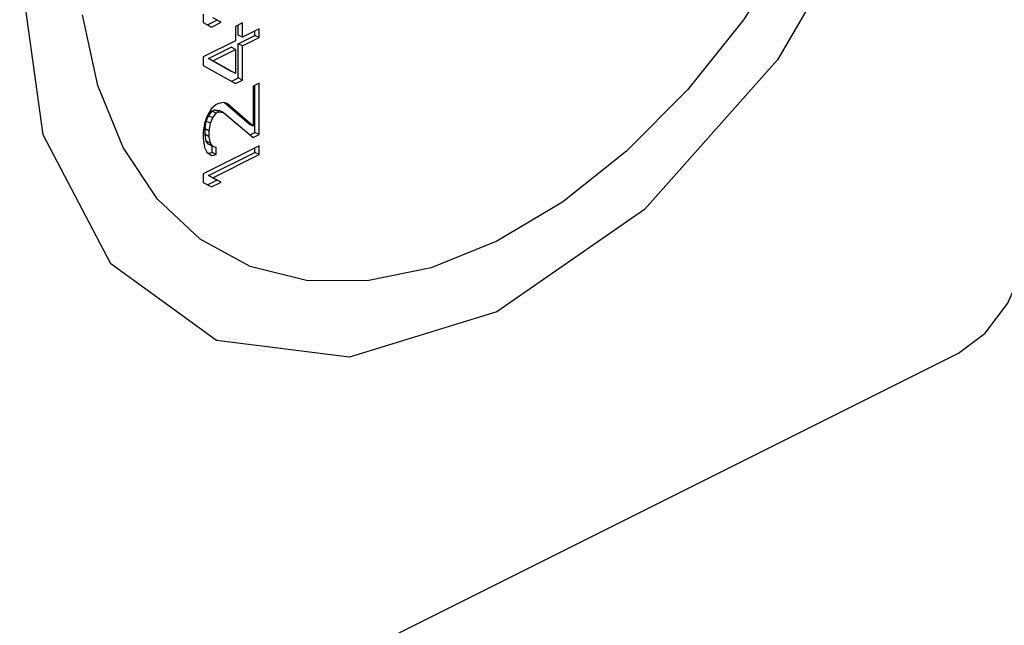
# Paper-space layout '005_EXP_CORICANT_PE_DRAWING_3_1' of a CAD drawing. Header units: millimetres. Extents: x 6 to 413, y 7 to 290.
# Tile 9 of 228: x 198.676 to 199.572, y 46.628 to 47.179. Entities that reach past the tile are written whole.
import ezdxf

# ---------------------------------------------------------------- set-up
doc = ezdxf.new("R2010")
doc.units = ezdxf.units.MM
doc.header["$LTSCALE"] = 23.1
doc.layers.add('124100000115A_M4_18T_L11_D_BL14', color=7, linetype='CONTINUOUS')
doc.layers.add('FAN_TRAY_L_R_MP_BL13', color=7, linetype='CONTINUOUS')

# ---------------------------------------------------------------- blocks, each defined once
blk = doc.blocks.new('FAN_TRAY_L_R_MP_BL13', base_point=(211.5998, 55.81422))
at = {"layer": 'FAN_TRAY_L_R_MP_BL13', "color": 3, "linetype": 'Continuous'}
for p, q in [((199.46191, 47.3085), (199.36582, 47.14277)), ((198.6905, 46.45605), (199.53055, 46.87607))]:
    blk.add_line(p, q, dxfattribs=at)
for points in [[(198.97631, 46.87246), (198.85523, 46.88748), (198.75914, 46.95712), (198.69745, 47.07456), (198.67619, 47.22831)], [(199.36582, 47.14277), (199.24474, 47.00668), (199.11053, 46.91353), (198.97631, 46.87246)], [(199.53055, 46.87607), (199.5549, 46.89418), (199.57555, 46.9214), (199.58934, 46.95358), (199.59419, 46.98583)]]:
    blk.add_lwpolyline(points, dxfattribs=at)
blk = doc.blocks.new('124100000115A_M4_18T_L11_D_BL14', base_point=(199.11053, 47.44548))
at = {"layer": '124100000115A_M4_18T_L11_D_BL14', "color": 7, "linetype": 'Continuous'}
for p, q in [((198.84324, 47.18453), (198.84324, 47.17674)), ((198.847, 47.17464), (198.85567, 47.17897)), ((198.85949, 47.17707), (198.85191, 47.18107)), ((198.84324, 47.17674), (198.85082, 47.17273)), ((198.85082, 47.17273), (198.85949, 47.17707)), ((198.87899, 47.17642), (198.87249, 47.17317)), ((198.87249, 47.17317), (198.87249, 47.16018)), ((198.87517, 47.16534), (198.87517, 47.17451)), ((198.87899, 47.16343), (198.87899, 47.17642)), ((198.89415, 47.17101), (198.87899, 47.16343)), ((198.89033, 47.16513), (198.89033, 47.16911)), ((198.89415, 47.16322), (198.89415, 47.17101)), ((198.87249, 47.16018), (198.84324, 47.14556)), ((198.87899, 47.16343), (198.87517, 47.16534)), ((198.87517, 47.15755), (198.89033, 47.16513)), ((198.87899, 47.15564), (198.89415, 47.16322)), ((198.89415, 47.16322), (198.89033, 47.16513)), ((198.84809, 47.14401), (198.86867, 47.1543)), ((198.85191, 47.1421), (198.87249, 47.15239)), ((198.87249, 47.15239), (198.86867, 47.1543)), ((198.87249, 47.15239), (198.87249, 47.1303)), ((198.87899, 47.15564), (198.87517, 47.15755)), ((198.87517, 47.12637), (198.87517, 47.15755)), ((198.87899, 47.12446), (198.87899, 47.15564)), ((198.84324, 47.14556), (198.84324, 47.13776)), ((198.85191, 47.1421), (198.84809, 47.14401)), ((198.86867, 47.13221), (198.84809, 47.14401)), ((198.87249, 47.1303), (198.85191, 47.1421)), ((198.84324, 47.13776), (198.87249, 47.12121)), ((198.8689, 47.12324), (198.87517, 47.12637)), ((198.87249, 47.12121), (198.87899, 47.12446)), ((198.87899, 47.12446), (198.87517, 47.12637)), ((198.89415, 47.12165), (198.88873, 47.11894)), ((198.88873, 47.11894), (198.88873, 47.08257)), ((198.89033, 47.0768), (198.89033, 47.11974)), ((198.89415, 47.07489), (198.89415, 47.12165)), ((198.85082, 47.09869), (198.84649, 47.09133)), ((198.85515, 47.10215), (198.85082, 47.09869)), ((198.85134, 47.09627), (198.8535, 47.09735)), ((198.8535, 47.09735), (198.85784, 47.09692)), ((198.85732, 47.09544), (198.8535, 47.09735)), ((198.85732, 47.10324), (198.85515, 47.10215)), ((198.86165, 47.1041), (198.85732, 47.10324)), ((198.8649, 47.10313), (198.86165, 47.1041)), ((198.88492, 47.08448), (198.86244, 47.10387)), ((198.88873, 47.08257), (198.8649, 47.10313)), ((198.84649, 47.09133), (198.84432, 47.08505)), ((198.84592, 47.08706), (198.84809, 47.09205)), ((198.84809, 47.09205), (198.85134, 47.09627)), ((198.85191, 47.09014), (198.84809, 47.09205)), ((198.84974, 47.08516), (198.85191, 47.09014)), ((198.85515, 47.09436), (198.85134, 47.09627)), ((198.85191, 47.09014), (198.85515, 47.09436)), ((198.85515, 47.09436), (198.85732, 47.09544)), ((198.85732, 47.09544), (198.86165, 47.09501)), ((198.86165, 47.09501), (198.85784, 47.09692)), ((198.86165, 47.09501), (198.88873, 47.07218)), ((198.84432, 47.08505), (198.84324, 47.07671)), ((198.84484, 47.08003), (198.84592, 47.08706)), ((198.84866, 47.07812), (198.84484, 47.08003)), ((198.84484, 47.07483), (198.84484, 47.08003)), ((198.84974, 47.08516), (198.84592, 47.08706)), ((198.84866, 47.07812), (198.84974, 47.08516)), ((198.88873, 47.08257), (198.88492, 47.08448)), ((198.84324, 47.07671), (198.84324, 47.07151)), ((198.84324, 47.07151), (198.84432, 47.06296)), ((198.84866, 47.07292), (198.84484, 47.07483)), ((198.84592, 47.06888), (198.84484, 47.07483)), ((198.84866, 47.07292), (198.84866, 47.07812)), ((198.84974, 47.06697), (198.84866, 47.07292)), ((198.88589, 47.07457), (198.89033, 47.0768)), ((198.88873, 47.07218), (198.89415, 47.07489)), ((198.89415, 47.07489), (198.89033, 47.0768)), ((198.89415, 47.06449), (198.84324, 47.03904)), ((198.84432, 47.06296), (198.84649, 47.05885)), ((198.84974, 47.06697), (198.84592, 47.06888)), ((198.84809, 47.06606), (198.84592, 47.06888)), ((198.85191, 47.06416), (198.84809, 47.06606)), ((198.85191, 47.06416), (198.84974, 47.06697)), ((198.85134, 47.0586), (198.85134, 47.06444)), ((198.85515, 47.06318), (198.85191, 47.06416)), ((198.85515, 47.05669), (198.85515, 47.06318)), ((198.89033, 47.05861), (198.89033, 47.06258)), ((198.89415, 47.0567), (198.89415, 47.06449)), ((198.84649, 47.05885), (198.85082, 47.05582)), ((198.84785, 47.0579), (198.85134, 47.0586)), ((198.84809, 47.03749), (198.89033, 47.05861)), ((198.85082, 47.05582), (198.85515, 47.05669)), ((198.85515, 47.05669), (198.85134, 47.0586)), ((198.85191, 47.03558), (198.89415, 47.0567)), ((198.89415, 47.0567), (198.89033, 47.05861)), ((198.84324, 47.03904), (198.84324, 47.03124)), ((198.85191, 47.03558), (198.84809, 47.03749)), ((198.85567, 47.03348), (198.84809, 47.03749)), ((198.85949, 47.03157), (198.85191, 47.03558)), ((198.84324, 47.03124), (198.85082, 47.02724)), ((198.847, 47.02915), (198.85567, 47.03348)), ((198.85082, 47.02724), (198.85949, 47.03157))]:
    blk.add_line(p, q, dxfattribs=at)
for points in [[(199.38053, 47.2498), (199.33496, 47.17936), (199.28388, 47.11547), (199.22852, 47.05971)], [(199.05079, 46.95372), (198.99253, 46.94172), (198.93718, 46.94212), (198.88609, 46.95492), (198.84053, 46.9798), (198.80161, 47.01614), (198.77031, 47.06306), (198.74738, 47.11939), (198.73339, 47.18375)], [(199.22852, 47.05971), (199.17026, 47.01345), (199.11053, 46.97783), (199.05079, 46.95372)]]:
    blk.add_lwpolyline(points, dxfattribs=at)

psp = doc.layouts.new('005_EXP_CORICANT_PE_DRAWING_3_1')

# ---------------------------------------------------------------- block references
at = {"layer": '124100000115A_M4_18T_L11_D_BL14'}
psp.add_blockref('124100000115A_M4_18T_L11_D_BL14', (199.11053, 47.44548), dxfattribs=at)
at = {"layer": 'FAN_TRAY_L_R_MP_BL13'}
psp.add_blockref('FAN_TRAY_L_R_MP_BL13', (211.5998, 55.81422), dxfattribs=at)

doc.saveas('drawing.dxf')
